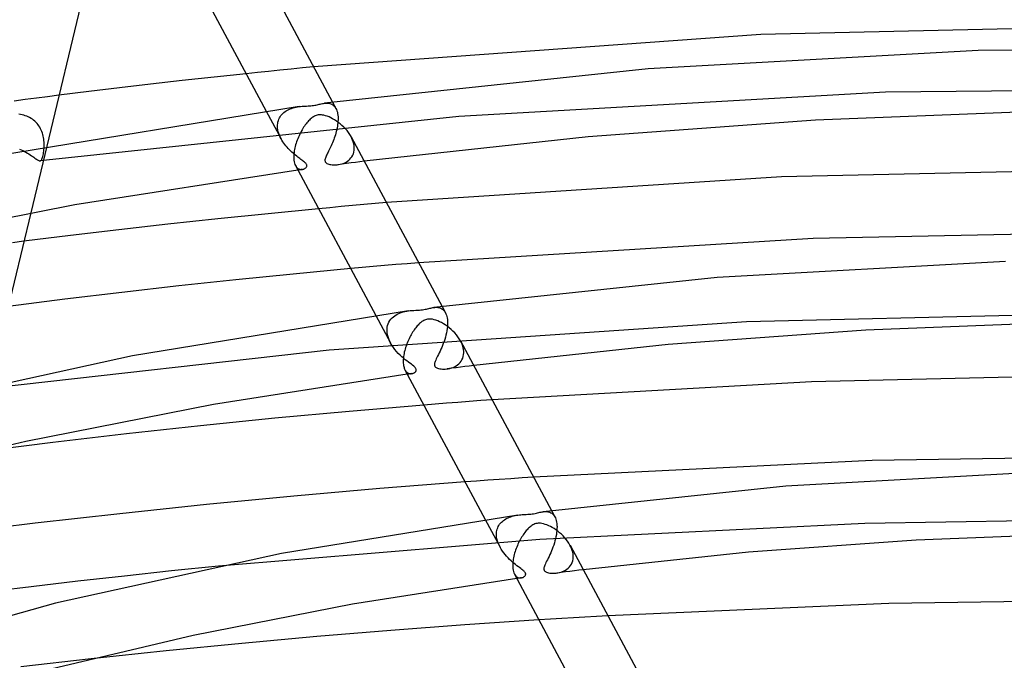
# Model space of a CAD drawing. Header units: millimetres. Extents: x -470 to 470, y -236 to 403.
# Tile 59 of 107: x -75 to -12, y 338 to 378. Entities that reach past the tile are written whole.
import ezdxf

# ---------------------------------------------------------------- set-up
doc = ezdxf.new("R2010")
doc.units = ezdxf.units.MM
doc.layers.add('HIDDEN', color=7, linetype='Continuous')
doc.layers.add('THICK', color=7, linetype='Continuous')

msp = doc.modelspace()

# ---------------------------------------------------------------- linework, layer by layer
at = {"layer": 'HIDDEN'}
for p, q in [((-57.486, 375.33), (-58.204, 375.258)), ((-56.768, 375.402), (-57.486, 375.33)), ((-56.049, 375.473), (-56.768, 375.402)), ((-59.638, 375.11), (-60.353, 375.035)), ((-58.921, 375.184), (-59.638, 375.11)), ((-58.204, 375.258), (-58.921, 375.184)), ((7.896, 374.126), (-19.541, 373.852)), ((-73.752, 373.47), (-74.464, 373.378)), ((-73.033, 373.563), (-73.752, 373.47)), ((-72.306, 373.655), (-73.033, 373.563)), ((-19.541, 373.852), (-46.771, 372.291)), ((-74.464, 373.378), (-75.168, 373.285)), ((-57.634, 372.749), (-57.547, 372.786)), ((-57.547, 372.786), (-57.457, 372.82)), ((-57.457, 372.82), (-57.364, 372.849)), ((-57.364, 372.849), (-57.269, 372.875)), ((-57.269, 372.875), (-57.172, 372.897)), ((-57.172, 372.897), (-57.075, 372.914)), ((-57.075, 372.914), (-56.979, 372.929)), ((-55.363, 373.146), (-55.294, 373.153)), ((-55.294, 373.153), (-55.225, 373.156)), ((-55.225, 373.156), (-55.156, 373.155)), ((-55.156, 373.155), (-55.088, 373.148)), ((-55.088, 373.148), (-55.021, 373.134)), ((-55.021, 373.134), (-54.955, 373.114)), ((-54.955, 373.114), (-54.891, 373.086)), ((-54.891, 373.086), (-54.83, 373.049)), ((-54.839, 373.214), (-54.623, 372.812)), ((-54.83, 373.049), (-54.773, 373.005)), ((-54.773, 373.005), (-54.719, 372.951)), ((-54.719, 372.951), (-54.67, 372.888)), ((-54.67, 372.888), (-54.625, 372.815)), ((-54.625, 372.815), (-54.59, 372.743)), ((-74.76, 372.428), (-74.864, 372.445)), ((-74.657, 372.406), (-74.76, 372.428)), ((-74.557, 372.38), (-74.657, 372.406)), ((-74.459, 372.349), (-74.557, 372.38)), ((-74.363, 372.314), (-74.459, 372.349)), ((-74.27, 372.274), (-74.363, 372.314)), ((-74.179, 372.229), (-74.27, 372.274)), ((-74.092, 372.179), (-74.179, 372.229)), ((-74.007, 372.124), (-74.092, 372.179)), ((-46.771, 372.291), (-73.506, 369.47)), ((-59.069, 372.639), (-58.126, 370.879)), ((-58.268, 372.125), (-58.23, 372.208)), ((-58.23, 372.208), (-58.185, 372.286)), ((-58.185, 372.286), (-58.133, 372.36)), ((-58.133, 372.36), (-58.076, 372.43)), ((-58.076, 372.43), (-58.014, 372.495)), ((-58.014, 372.495), (-57.947, 372.555)), ((-57.947, 372.555), (-57.875, 372.61)), ((-57.875, 372.61), (-57.798, 372.661)), ((-57.798, 372.661), (-57.718, 372.707)), ((-57.718, 372.707), (-57.634, 372.749)), ((-54.59, 372.743), (-54.56, 372.665)), ((-54.56, 372.665), (-54.535, 372.578)), ((-54.535, 372.578), (-54.515, 372.485)), ((-54.515, 372.485), (-54.5, 372.383)), ((-54.5, 372.383), (-54.491, 372.276)), ((-54.491, 372.276), (-54.49, 372.261)), ((-54.49, 372.261), (-54.489, 372.247)), ((-54.489, 372.247), (-54.489, 372.232)), ((-54.489, 372.232), (-54.488, 372.218)), ((-54.488, 372.218), (-54.488, 372.203)), ((-54.488, 372.203), (-54.488, 372.188)), ((-54.488, 372.188), (-54.488, 372.091)), ((-73.925, 372.064), (-74.007, 372.124)), ((-73.847, 371.999), (-73.925, 372.064)), ((-73.774, 371.929), (-73.847, 371.999)), ((-73.705, 371.855), (-73.774, 371.929)), ((-73.641, 371.778), (-73.705, 371.855)), ((-73.582, 371.696), (-73.641, 371.778)), ((-73.528, 371.611), (-73.582, 371.696)), ((-73.479, 371.522), (-73.528, 371.611)), ((-73.435, 371.431), (-73.479, 371.522)), ((-58.352, 371.685), (-58.351, 371.7)), ((-58.351, 371.671), (-58.352, 371.685)), ((-58.351, 371.73), (-58.35, 371.744)), ((-58.351, 371.715), (-58.351, 371.73)), ((-58.351, 371.7), (-58.351, 371.715)), ((-58.345, 371.558), (-58.351, 371.671)), ((-58.35, 371.759), (-58.34, 371.855)), ((-58.35, 371.744), (-58.35, 371.759)), ((-58.329, 371.444), (-58.345, 371.558)), ((-58.34, 371.855), (-58.324, 371.948)), ((-58.324, 371.948), (-58.3, 372.038)), ((-58.3, 372.038), (-58.268, 372.125)), ((-54.551, 371.567), (-54.574, 371.459)), ((-54.531, 371.674), (-54.551, 371.567)), ((-54.515, 371.781), (-54.531, 371.674)), ((-54.502, 371.887), (-54.515, 371.781)), ((-54.493, 371.99), (-54.502, 371.887)), ((-54.488, 372.091), (-54.493, 371.99)), ((-73.396, 371.338), (-73.435, 371.431)), ((-73.363, 371.244), (-73.396, 371.338)), ((-73.335, 371.149), (-73.363, 371.244)), ((-73.311, 371.053), (-73.335, 371.149)), ((-73.292, 370.957), (-73.311, 371.053)), ((-73.277, 370.861), (-73.292, 370.957)), ((-58.304, 371.33), (-58.329, 371.444)), ((-58.271, 371.214), (-58.304, 371.33)), ((-58.229, 371.1), (-58.271, 371.214)), ((-58.18, 370.988), (-58.229, 371.1)), ((-58.125, 370.878), (-58.18, 370.988)), ((-54.731, 370.925), (-54.768, 370.822)), ((-54.695, 371.03), (-54.731, 370.925)), ((-54.661, 371.136), (-54.695, 371.03)), ((-54.629, 371.243), (-54.661, 371.136)), ((-54.6, 371.351), (-54.629, 371.243)), ((-54.574, 371.459), (-54.6, 371.351)), ((-53.604, 370.904), (-53.661, 371.015)), ((-53.557, 370.791), (-53.604, 370.904)), ((-73.09, 370.397), (-74.112, 366.146)), ((-73.266, 370.766), (-73.277, 370.861)), ((-73.268, 370.18), (-73.26, 370.279)), ((-73.259, 370.671), (-73.266, 370.766)), ((-73.26, 370.279), (-73.255, 370.381)), ((-73.254, 370.578), (-73.259, 370.671)), ((-73.255, 370.381), (-73.253, 370.486)), ((-73.253, 370.486), (-73.254, 370.578)), ((-58.071, 370.782), (-58.125, 370.878)), ((-58.012, 370.688), (-58.071, 370.782)), ((-57.95, 370.596), (-58.012, 370.688)), ((-57.884, 370.507), (-57.95, 370.596)), ((-57.815, 370.42), (-57.884, 370.507)), ((-57.743, 370.336), (-57.815, 370.42)), ((-57.669, 370.254), (-57.743, 370.336)), ((-57.593, 370.175), (-57.669, 370.254)), ((-55.013, 370.256), (-55.053, 370.174)), ((-54.973, 370.342), (-55.013, 370.256)), ((-54.931, 370.431), (-54.973, 370.342)), ((-54.89, 370.524), (-54.931, 370.431)), ((-54.848, 370.621), (-54.89, 370.524)), ((-54.808, 370.721), (-54.848, 370.621)), ((-54.768, 370.822), (-54.808, 370.721)), ((-53.517, 370.678), (-53.557, 370.791)), ((-53.487, 370.565), (-53.517, 370.678)), ((-53.466, 370.453), (-53.487, 370.565)), ((-53.455, 370.344), (-53.466, 370.453)), ((-53.462, 370.141), (-53.454, 370.259)), ((-53.455, 370.33), (-53.455, 370.344)), ((-53.454, 370.315), (-53.455, 370.33)), ((-53.454, 370.301), (-53.454, 370.315)), ((-53.454, 370.287), (-53.454, 370.301)), ((-53.454, 370.273), (-53.454, 370.287)), ((-53.454, 370.259), (-53.454, 370.273)), ((-74.836, 370.214), (-74.726, 370.17)), ((-74.726, 370.17), (-74.618, 370.121)), ((-74.618, 370.121), (-74.515, 370.07)), ((-74.515, 370.07), (-74.415, 370.017)), ((-74.415, 370.017), (-74.319, 369.962)), ((-74.319, 369.962), (-74.226, 369.906)), ((-74.226, 369.906), (-74.139, 369.85)), ((-74.139, 369.85), (-74.058, 369.796)), ((-74.058, 369.796), (-73.982, 369.744)), ((-73.982, 369.744), (-73.912, 369.694)), ((-73.912, 369.694), (-73.846, 369.647)), ((-73.846, 369.647), (-73.787, 369.605)), ((-73.392, 369.584), (-73.373, 369.632)), ((-73.373, 369.632), (-73.355, 369.689)), ((-73.355, 369.689), (-73.337, 369.754)), ((-73.337, 369.754), (-73.32, 369.828)), ((-73.32, 369.828), (-73.305, 369.909)), ((-73.305, 369.909), (-73.291, 369.995)), ((-73.291, 369.995), (-73.278, 370.085)), ((-73.278, 370.085), (-73.268, 370.18)), ((-57.515, 370.099), (-57.593, 370.175)), ((-57.437, 370.025), (-57.515, 370.099)), ((-57.358, 369.955), (-57.437, 370.025)), ((-57.28, 369.888), (-57.358, 369.955)), ((-57.204, 369.826), (-57.28, 369.888)), ((-57.13, 369.766), (-57.204, 369.826)), ((-57.058, 369.711), (-57.13, 369.766)), ((-56.989, 369.658), (-57.058, 369.711)), ((-56.923, 369.609), (-56.989, 369.658)), ((-55.297, 369.646), (-55.313, 369.59)), ((-55.276, 369.705), (-55.297, 369.646)), ((-55.251, 369.764), (-55.276, 369.705)), ((-55.224, 369.824), (-55.251, 369.764)), ((-55.195, 369.885), (-55.224, 369.824)), ((-55.163, 369.952), (-55.195, 369.885)), ((-55.128, 370.022), (-55.163, 369.952)), ((-55.091, 370.096), (-55.128, 370.022)), ((-55.053, 370.174), (-55.091, 370.096)), ((-53.736, 369.575), (-53.667, 369.651)), ((-53.667, 369.651), (-53.607, 369.734)), ((-53.607, 369.734), (-53.555, 369.825)), ((-53.555, 369.825), (-53.513, 369.923)), ((-53.513, 369.923), (-53.482, 370.029)), ((-53.482, 370.029), (-53.462, 370.141)), ((-73.787, 369.605), (-73.733, 369.568)), ((-73.733, 369.568), (-73.685, 369.536)), ((-73.685, 369.536), (-73.641, 369.51)), ((-73.641, 369.51), (-73.601, 369.49)), ((-73.601, 369.49), (-73.566, 369.476)), ((-73.566, 369.476), (-73.534, 369.47)), ((-73.534, 369.47), (-73.506, 369.47)), ((-73.506, 369.47), (-73.479, 369.477)), ((-73.479, 369.477), (-73.455, 369.492)), ((-73.455, 369.492), (-73.432, 369.514)), ((-73.432, 369.514), (-73.411, 369.545)), ((-73.411, 369.545), (-73.392, 369.584)), ((-57.206, 369.162), (-57.171, 369.105)), ((-57.171, 369.105), (-57.133, 369.056)), ((-57.133, 369.056), (-57.092, 369.015)), ((-57.092, 369.015), (-57.048, 368.981)), ((-56.861, 369.564), (-56.923, 369.609)), ((-56.803, 369.52), (-56.861, 369.564)), ((-56.745, 369.476), (-56.803, 369.52)), ((-56.691, 369.433), (-56.745, 369.476)), ((-56.64, 369.391), (-56.691, 369.433)), ((-56.594, 369.35), (-56.64, 369.391)), ((-56.611, 368.978), (-56.58, 368.999)), ((-56.557, 369.311), (-56.594, 369.35)), ((-56.58, 368.999), (-56.551, 369.023)), ((-56.528, 369.275), (-56.557, 369.311)), ((-56.551, 369.023), (-56.526, 369.05)), ((-56.507, 369.241), (-56.528, 369.275)), ((-56.526, 369.05), (-56.507, 369.079)), ((-56.493, 369.208), (-56.507, 369.241)), ((-56.507, 369.079), (-56.493, 369.11)), ((-56.486, 369.175), (-56.493, 369.208)), ((-56.493, 369.11), (-56.485, 369.142)), ((-56.485, 369.142), (-56.486, 369.175)), ((-55.323, 369.536), (-55.324, 369.487)), ((-55.324, 369.487), (-55.317, 369.443)), ((-55.313, 369.59), (-55.323, 369.536)), ((-55.317, 369.443), (-55.302, 369.404)), ((-55.302, 369.404), (-55.278, 369.369)), ((-55.278, 369.369), (-55.244, 369.336)), ((-55.244, 369.336), (-55.199, 369.306)), ((-55.199, 369.306), (-55.143, 369.279)), ((-55.143, 369.279), (-55.08, 369.257)), ((-55.08, 369.257), (-55.013, 369.24)), ((-55.013, 369.24), (-54.943, 369.227)), ((-54.943, 369.227), (-54.872, 369.218)), ((-54.872, 369.218), (-54.797, 369.212)), ((-54.797, 369.212), (-54.717, 369.21)), ((-54.717, 369.21), (-54.633, 369.212)), ((-54.633, 369.212), (-54.547, 369.219)), ((-54.547, 369.219), (-54.452, 369.232)), ((-54.222, 369.261), (-54.503, 369.224)), ((-54.452, 369.232), (-54.355, 369.25)), ((-54.355, 369.25), (-54.257, 369.276)), ((-54.257, 369.276), (-54.161, 369.308)), ((-53.941, 369.297), (-54.222, 369.261)), ((-54.161, 369.308), (-54.067, 369.347)), ((-54.067, 369.347), (-53.977, 369.393)), ((-53.977, 369.393), (-53.891, 369.446)), ((-53.66, 369.334), (-53.941, 369.297)), ((-53.891, 369.446), (-53.81, 369.507)), ((-53.81, 369.507), (-53.736, 369.575)), ((-53.379, 369.37), (-53.66, 369.334)), ((-53.098, 369.406), (-53.379, 369.37)), ((-52.817, 369.441), (-53.098, 369.406)), ((-57.009, 368.888), (-57.055, 368.881)), ((-57.048, 368.981), (-57.002, 368.955)), ((-56.962, 368.894), (-57.009, 368.888)), ((-57.002, 368.955), (-56.955, 368.935)), ((-56.916, 368.9), (-56.962, 368.894)), ((-56.955, 368.935), (-56.906, 368.923)), ((-56.869, 368.907), (-56.916, 368.9)), ((-56.906, 368.923), (-56.858, 368.917)), ((-56.823, 368.913), (-56.869, 368.907)), ((-56.858, 368.917), (-56.81, 368.916)), ((-56.776, 368.92), (-56.823, 368.913)), ((-56.81, 368.916), (-56.764, 368.922)), ((-56.764, 368.922), (-56.722, 368.931)), ((-56.722, 368.931), (-56.683, 368.943)), ((-56.683, 368.943), (-56.646, 368.959)), ((-56.646, 368.959), (-56.611, 368.978)), ((-54.282, 366.544), (-55.006, 366.477)), ((-53.56, 366.61), (-54.282, 366.544)), ((-52.839, 366.675), (-53.56, 366.61)), ((-52.12, 366.739), (-52.839, 366.675)), ((-51.403, 366.802), (-52.12, 366.739)), ((-55.006, 366.477), (-55.73, 366.409)), ((-74.549, 364.332), (-75.275, 364.239)), ((-52.237, 362.715), (-52.959, 362.651)), ((-51.515, 362.778), (-52.237, 362.715)), ((-50.792, 362.841), (-51.515, 362.778)), ((-50.069, 362.902), (-50.792, 362.841)), ((-49.345, 362.963), (-50.069, 362.902)), ((-52.959, 362.651), (-53.681, 362.585)), ((-52.08, 359.598), (-51.137, 357.838)), ((-50.957, 359.515), (-50.868, 359.582)), ((-50.868, 359.582), (-50.773, 359.643)), ((-50.773, 359.643), (-50.672, 359.696)), ((-50.672, 359.696), (-50.566, 359.743)), ((-50.566, 359.743), (-50.456, 359.784)), ((-50.456, 359.784), (-50.342, 359.819)), ((-50.342, 359.819), (-50.225, 359.848)), ((-50.225, 359.848), (-50.108, 359.871)), ((-50.108, 359.871), (-49.992, 359.889)), ((-48.374, 360.105), (-48.307, 360.113)), ((-48.307, 360.113), (-48.24, 360.116)), ((-48.24, 360.116), (-48.174, 360.115)), ((-48.174, 360.115), (-48.11, 360.109)), ((-48.11, 360.109), (-48.047, 360.097)), ((-48.047, 360.097), (-47.986, 360.08)), ((-47.986, 360.08), (-47.928, 360.057)), ((-47.928, 360.057), (-47.871, 360.028)), ((-47.871, 360.028), (-47.817, 359.991)), ((-47.851, 360.174), (-47.635, 359.771)), ((-47.817, 359.991), (-47.766, 359.948)), ((-47.766, 359.948), (-47.719, 359.897)), ((-47.719, 359.897), (-47.675, 359.838)), ((-47.675, 359.838), (-47.635, 359.772)), ((-47.635, 359.772), (-47.601, 359.7)), ((-47.601, 359.7), (-47.571, 359.62)), ((-47.571, 359.62), (-47.546, 359.534)), ((-1.572, 359.831), (-28.413, 359.181)), ((-28.413, 359.181), (-55.051, 357.371)), ((-51.348, 358.84), (-51.323, 358.956)), ((-51.323, 358.956), (-51.287, 359.066)), ((-51.287, 359.066), (-51.239, 359.171)), ((-51.239, 359.171), (-51.182, 359.268)), ((-51.182, 359.268), (-51.115, 359.358)), ((-51.115, 359.358), (-51.04, 359.44)), ((-51.04, 359.44), (-50.957, 359.515)), ((-47.546, 359.534), (-47.526, 359.441)), ((-47.526, 359.441), (-47.511, 359.341)), ((-47.511, 359.341), (-47.502, 359.235)), ((-47.501, 359.02), (-47.509, 358.889)), ((-47.502, 359.235), (-47.502, 359.221)), ((-47.502, 359.221), (-47.501, 359.206)), ((-47.501, 359.206), (-47.5, 359.192)), ((-47.499, 359.148), (-47.501, 359.02)), ((-47.5, 359.192), (-47.5, 359.177)), ((-47.5, 359.177), (-47.499, 359.163)), ((-47.499, 359.163), (-47.499, 359.148)), ((-51.363, 358.674), (-51.362, 358.689)), ((-51.363, 358.66), (-51.363, 358.674)), ((-51.363, 358.645), (-51.363, 358.66)), ((-51.363, 358.63), (-51.363, 358.645)), ((-51.354, 358.498), (-51.363, 358.63)), ((-51.362, 358.704), (-51.361, 358.718)), ((-51.362, 358.689), (-51.362, 358.704)), ((-51.361, 358.718), (-51.348, 358.84)), ((-51.333, 358.363), (-51.354, 358.498)), ((-51.299, 358.228), (-51.333, 358.363)), ((-47.604, 358.341), (-47.64, 358.205)), ((-47.572, 358.479), (-47.604, 358.341)), ((-47.545, 358.617), (-47.572, 358.479)), ((-47.524, 358.754), (-47.545, 358.617)), ((-47.509, 358.889), (-47.524, 358.754)), ((-51.254, 358.094), (-51.299, 358.228)), ((-51.198, 357.961), (-51.254, 358.094)), ((-51.133, 357.831), (-51.198, 357.961)), ((-51.05, 357.689), (-51.133, 357.831)), ((-50.959, 357.552), (-51.05, 357.689)), ((-47.82, 357.679), (-47.871, 357.555)), ((-47.771, 357.806), (-47.82, 357.679)), ((-47.724, 357.937), (-47.771, 357.806)), ((-47.68, 358.07), (-47.724, 357.937)), ((-47.64, 358.205), (-47.68, 358.07)), ((-46.617, 357.865), (-46.673, 357.976)), ((-46.569, 357.752), (-46.617, 357.865)), ((-46.529, 357.639), (-46.569, 357.752)), ((-55.051, 357.371), (-81.04, 354.452)), ((-50.859, 357.42), (-50.959, 357.552)), ((-50.753, 357.294), (-50.859, 357.42)), ((-50.643, 357.175), (-50.753, 357.294)), ((-50.532, 357.063), (-50.643, 357.175)), ((-50.419, 356.959), (-50.532, 357.063)), ((-48.082, 357.098), (-48.132, 356.998)), ((-48.03, 357.204), (-48.082, 357.098)), ((-47.977, 357.317), (-48.03, 357.204)), ((-47.924, 357.434), (-47.977, 357.317)), ((-47.871, 357.555), (-47.924, 357.434)), ((-46.499, 357.526), (-46.529, 357.639)), ((-46.478, 357.414), (-46.499, 357.526)), ((-46.496, 356.978), (-46.474, 357.095)), ((-46.467, 357.303), (-46.478, 357.414)), ((-46.474, 357.095), (-46.465, 357.218)), ((-46.466, 357.289), (-46.467, 357.303)), ((-46.466, 357.275), (-46.466, 357.289)), ((-46.465, 357.261), (-46.466, 357.275)), ((-46.465, 357.246), (-46.465, 357.261)), ((-46.465, 357.232), (-46.465, 357.246)), ((-46.465, 357.218), (-46.465, 357.232)), ((-50.308, 356.862), (-50.419, 356.959)), ((-50.199, 356.772), (-50.308, 356.862)), ((-50.093, 356.689), (-50.199, 356.772)), ((-49.993, 356.612), (-50.093, 356.689)), ((-49.897, 356.541), (-49.993, 356.612)), ((-49.809, 356.475), (-49.897, 356.541)), ((-49.729, 356.414), (-49.809, 356.475)), ((-48.334, 356.498), (-48.336, 356.458)), ((-48.336, 356.458), (-48.334, 356.426)), ((-48.326, 356.545), (-48.334, 356.498)), ((-48.334, 356.426), (-48.327, 356.396)), ((-48.311, 356.601), (-48.326, 356.545)), ((-48.287, 356.666), (-48.311, 356.601)), ((-48.256, 356.739), (-48.287, 356.666)), ((-48.219, 356.819), (-48.256, 356.739)), ((-48.178, 356.905), (-48.219, 356.819)), ((-48.132, 356.998), (-48.178, 356.905)), ((-46.95, 356.375), (-46.861, 356.436)), ((-46.861, 356.436), (-46.777, 356.505)), ((-46.777, 356.505), (-46.702, 356.583)), ((-46.702, 356.583), (-46.635, 356.669)), ((-46.635, 356.669), (-46.577, 356.764)), ((-46.577, 356.764), (-46.531, 356.867)), ((-46.531, 356.867), (-46.496, 356.978)), ((-50.217, 356.121), (-50.191, 356.078)), ((-50.191, 356.078), (-50.164, 356.039)), ((-50.164, 356.039), (-50.135, 356.005)), ((-50.135, 356.005), (-50.104, 355.975)), ((-50.104, 355.975), (-50.072, 355.949)), ((-50.072, 355.949), (-50.038, 355.927)), ((-50.02, 355.847), (-50.067, 355.841)), ((-50.038, 355.927), (-50.004, 355.909)), ((-49.974, 355.854), (-50.02, 355.847)), ((-50.004, 355.909), (-49.969, 355.895)), ((-49.927, 355.86), (-49.974, 355.854)), ((-49.969, 355.895), (-49.932, 355.885)), ((-49.932, 355.885), (-49.896, 355.879)), ((-49.881, 355.867), (-49.927, 355.86)), ((-49.896, 355.879), (-49.859, 355.876)), ((-49.835, 355.873), (-49.881, 355.867)), ((-49.859, 355.876), (-49.823, 355.876)), ((-49.788, 355.879), (-49.835, 355.873)), ((-49.823, 355.876), (-49.788, 355.879)), ((-49.788, 355.879), (-49.755, 355.885)), ((-49.755, 355.885), (-49.724, 355.893)), ((-49.66, 356.358), (-49.729, 356.414)), ((-49.724, 355.893), (-49.694, 355.903)), ((-49.694, 355.903), (-49.665, 355.915)), ((-49.665, 355.915), (-49.637, 355.929)), ((-49.606, 356.309), (-49.66, 356.358)), ((-49.637, 355.929), (-49.612, 355.944)), ((-49.612, 355.944), (-49.589, 355.961)), ((-49.565, 356.266), (-49.606, 356.309)), ((-49.589, 355.961), (-49.567, 355.979)), ((-49.567, 355.979), (-49.549, 355.998)), ((-49.536, 356.229), (-49.565, 356.266)), ((-49.549, 355.998), (-49.532, 356.018)), ((-49.515, 356.193), (-49.536, 356.229)), ((-49.532, 356.018), (-49.517, 356.04)), ((-49.517, 356.04), (-49.506, 356.066)), ((-49.502, 356.158), (-49.515, 356.193)), ((-49.506, 356.066), (-49.498, 356.094)), ((-49.497, 356.125), (-49.502, 356.158)), ((-49.498, 356.094), (-49.497, 356.125)), ((-48.327, 356.396), (-48.316, 356.369)), ((-48.316, 356.369), (-48.301, 356.344)), ((-48.301, 356.344), (-48.282, 356.32)), ((-48.282, 356.32), (-48.258, 356.298)), ((-48.258, 356.298), (-48.227, 356.276)), ((-48.227, 356.276), (-48.186, 356.253)), ((-48.186, 356.253), (-48.134, 356.231)), ((-48.134, 356.231), (-48.069, 356.211)), ((-48.069, 356.211), (-47.996, 356.194)), ((-47.996, 356.194), (-47.916, 356.181)), ((-47.916, 356.181), (-47.83, 356.173)), ((-47.83, 356.173), (-47.74, 356.17)), ((-47.74, 356.17), (-47.647, 356.172)), ((-47.647, 356.172), (-47.552, 356.179)), ((-47.552, 356.179), (-47.449, 356.194)), ((-47.234, 356.22), (-47.515, 356.184)), ((-47.449, 356.194), (-47.347, 356.215)), ((-47.347, 356.215), (-47.244, 356.243)), ((-47.244, 356.243), (-47.144, 356.279)), ((-46.953, 356.257), (-47.234, 356.22)), ((-47.144, 356.279), (-47.045, 356.323)), ((-47.045, 356.323), (-46.95, 356.375)), ((-46.672, 356.293), (-46.953, 356.257)), ((-46.391, 356.329), (-46.672, 356.293)), ((-46.11, 356.365), (-46.391, 356.329)), ((-45.828, 356.4), (-46.11, 356.365)), ((-48.287, 353.932), (-49.013, 353.874)), ((-47.562, 353.989), (-48.287, 353.932)), ((-46.835, 354.045), (-47.562, 353.989)), ((-46.109, 354.1), (-46.835, 354.045)), ((-45.381, 354.155), (-46.109, 354.1)), ((-44.654, 354.208), (-45.381, 354.155)), ((-45.654, 349.018), (-46.382, 348.964)), ((-44.925, 349.07), (-45.654, 349.018)), ((-44.196, 349.121), (-44.925, 349.07)), ((-43.467, 349.172), (-44.196, 349.121)), ((-42.737, 349.221), (-43.467, 349.172)), ((-42.007, 349.27), (-42.737, 349.221)), ((-41.386, 347.065), (-41.313, 347.073)), ((-41.313, 347.073), (-41.239, 347.076)), ((-41.239, 347.076), (-41.167, 347.073)), ((-41.167, 347.073), (-41.097, 347.065)), ((-41.097, 347.065), (-41.03, 347.05)), ((-41.03, 347.05), (-40.965, 347.028)), ((-40.965, 347.028), (-40.904, 346.999)), ((-40.904, 346.999), (-40.845, 346.963)), ((-40.862, 347.134), (-40.646, 346.73)), ((-45.091, 346.556), (-44.149, 344.798)), ((-44.119, 346.326), (-44.061, 346.39)), ((-44.061, 346.39), (-43.999, 346.449)), ((-43.999, 346.449), (-43.932, 346.504)), ((-43.932, 346.504), (-43.861, 346.555)), ((-43.861, 346.555), (-43.787, 346.601)), ((-43.787, 346.601), (-43.709, 346.643)), ((-43.709, 346.643), (-43.628, 346.682)), ((-43.628, 346.682), (-43.544, 346.716)), ((-43.544, 346.716), (-43.458, 346.747)), ((-43.458, 346.747), (-43.369, 346.774)), ((-43.369, 346.774), (-43.278, 346.798)), ((-43.278, 346.798), (-43.186, 346.818)), ((-43.186, 346.818), (-43.094, 346.835)), ((-43.094, 346.835), (-43.003, 346.849)), ((-40.845, 346.963), (-40.79, 346.918)), ((-40.79, 346.918), (-40.738, 346.865)), ((-40.738, 346.865), (-40.691, 346.804)), ((-40.691, 346.804), (-40.648, 346.734)), ((-40.648, 346.734), (-40.613, 346.662)), ((-40.613, 346.662), (-40.583, 346.583)), ((-40.583, 346.583), (-40.558, 346.496)), ((-40.558, 346.496), (-40.538, 346.402)), ((-40.538, 346.402), (-40.523, 346.301)), ((-0.013, 346.659), (-20.862, 346.316)), ((-44.373, 345.677), (-44.364, 345.77)), ((-44.364, 345.77), (-44.348, 345.86)), ((-44.348, 345.86), (-44.326, 345.947)), ((-44.326, 345.947), (-44.297, 346.03)), ((-44.297, 346.03), (-44.261, 346.11)), ((-44.261, 346.11), (-44.219, 346.187)), ((-44.219, 346.187), (-44.172, 346.259)), ((-44.172, 346.259), (-44.119, 346.326)), ((-20.862, 346.316), (-41.614, 345.288)), ((-40.52, 345.859), (-40.534, 345.73)), ((-40.523, 346.301), (-40.514, 346.194)), ((-40.512, 345.985), (-40.52, 345.859)), ((-40.514, 346.194), (-40.513, 346.18)), ((-40.513, 346.18), (-40.512, 346.166)), ((-40.512, 346.166), (-40.512, 346.151)), ((-40.512, 346.151), (-40.511, 346.136)), ((-40.511, 346.107), (-40.512, 345.985)), ((-40.511, 346.136), (-40.511, 346.122)), ((-40.511, 346.122), (-40.511, 346.107)), ((-41.614, 345.288), (-62.117, 343.587)), ((-44.375, 345.604), (-44.374, 345.619)), ((-44.374, 345.589), (-44.375, 345.604)), ((-44.374, 345.648), (-44.373, 345.663)), ((-44.374, 345.633), (-44.374, 345.648)), ((-44.374, 345.619), (-44.374, 345.633)), ((-44.366, 345.457), (-44.374, 345.589)), ((-44.373, 345.663), (-44.373, 345.677)), ((-44.344, 345.322), (-44.366, 345.457)), ((-44.311, 345.188), (-44.344, 345.322)), ((-44.266, 345.054), (-44.311, 345.188)), ((-40.642, 345.198), (-40.68, 345.066)), ((-40.608, 345.331), (-40.642, 345.198)), ((-40.578, 345.464), (-40.608, 345.331)), ((-40.553, 345.598), (-40.578, 345.464)), ((-40.534, 345.73), (-40.553, 345.598)), ((-44.211, 344.923), (-44.266, 345.054)), ((-44.147, 344.795), (-44.211, 344.923)), ((-44.076, 344.671), (-44.147, 344.795)), ((-43.998, 344.551), (-44.076, 344.671)), ((-43.913, 344.434), (-43.998, 344.551)), ((-40.864, 344.559), (-40.915, 344.439)), ((-40.814, 344.682), (-40.864, 344.559)), ((-40.767, 344.808), (-40.814, 344.682)), ((-40.722, 344.936), (-40.767, 344.808)), ((-40.68, 345.066), (-40.722, 344.936)), ((-39.628, 344.823), (-39.684, 344.934)), ((-39.58, 344.71), (-39.628, 344.823)), ((-39.54, 344.596), (-39.58, 344.71)), ((-39.51, 344.483), (-39.54, 344.596)), ((-39.489, 344.372), (-39.51, 344.483)), ((-43.824, 344.322), (-43.913, 344.434)), ((-43.731, 344.216), (-43.824, 344.322)), ((-43.636, 344.114), (-43.731, 344.216)), ((-43.539, 344.018), (-43.636, 344.114)), ((-43.442, 343.928), (-43.539, 344.018)), ((-43.345, 343.843), (-43.442, 343.928)), ((-41.171, 343.902), (-41.215, 343.813)), ((-41.123, 343.998), (-41.171, 343.902)), ((-41.073, 344.101), (-41.123, 343.998)), ((-41.02, 344.209), (-41.073, 344.101)), ((-40.967, 344.323), (-41.02, 344.209)), ((-40.915, 344.439), (-40.967, 344.323)), ((-39.543, 343.823), (-39.508, 343.934)), ((-39.508, 343.934), (-39.486, 344.052)), ((-39.478, 344.262), (-39.489, 344.372)), ((-39.486, 344.052), (-39.477, 344.177)), ((-39.478, 344.248), (-39.478, 344.262)), ((-39.477, 344.234), (-39.478, 344.248)), ((-39.477, 344.22), (-39.477, 344.234)), ((-39.477, 344.205), (-39.477, 344.22)), ((-39.476, 344.191), (-39.477, 344.205)), ((-39.477, 344.177), (-39.476, 344.191)), ((-43.249, 343.763), (-43.345, 343.843)), ((-43.156, 343.688), (-43.249, 343.763)), ((-43.065, 343.618), (-43.156, 343.688)), ((-42.978, 343.553), (-43.065, 343.618)), ((-42.896, 343.492), (-42.978, 343.553)), ((-42.82, 343.435), (-42.896, 343.492)), ((-42.751, 343.382), (-42.82, 343.435)), ((-42.691, 343.334), (-42.751, 343.382)), ((-42.644, 343.293), (-42.691, 343.334)), ((-42.607, 343.258), (-42.644, 343.293)), ((-42.578, 343.228), (-42.607, 343.258)), ((-42.556, 343.201), (-42.578, 343.228)), ((-41.344, 343.475), (-41.348, 343.434)), ((-41.348, 343.434), (-41.347, 343.399)), ((-41.347, 343.399), (-41.342, 343.37)), ((-41.333, 343.525), (-41.344, 343.475)), ((-41.342, 343.37), (-41.333, 343.342)), ((-41.315, 343.585), (-41.333, 343.525)), ((-41.333, 343.342), (-41.32, 343.315)), ((-41.32, 343.315), (-41.303, 343.291)), ((-41.288, 343.654), (-41.315, 343.585)), ((-41.303, 343.291), (-41.281, 343.268)), ((-41.254, 343.73), (-41.288, 343.654)), ((-41.281, 343.268), (-41.253, 343.245)), ((-41.215, 343.813), (-41.254, 343.73)), ((-41.253, 343.245), (-41.217, 343.223)), ((-41.217, 343.223), (-41.172, 343.201)), ((-40.255, 343.203), (-40.155, 343.238)), ((-40.155, 343.238), (-40.058, 343.282)), ((-40.058, 343.282), (-39.964, 343.333)), ((-39.683, 343.252), (-39.965, 343.216)), ((-39.964, 343.333), (-39.874, 343.394)), ((-39.874, 343.394), (-39.791, 343.462)), ((-39.791, 343.462), (-39.716, 343.539)), ((-39.716, 343.539), (-39.648, 343.625)), ((-39.402, 343.288), (-39.683, 343.252)), ((-39.648, 343.625), (-39.59, 343.72)), ((-39.59, 343.72), (-39.543, 343.823)), ((-39.121, 343.323), (-39.402, 343.288)), ((-38.839, 343.358), (-39.121, 343.323)), ((-43.228, 343.08), (-43.183, 343.009)), ((-43.183, 343.009), (-43.133, 342.95)), ((-43.133, 342.95), (-43.078, 342.904)), ((-43.078, 342.904), (-43.019, 342.87)), ((-43.032, 342.807), (-43.078, 342.8)), ((-42.985, 342.813), (-43.032, 342.807)), ((-43.019, 342.87), (-42.958, 342.848)), ((-42.939, 342.82), (-42.985, 342.813)), ((-42.958, 342.848), (-42.897, 342.837)), ((-42.893, 342.826), (-42.939, 342.82)), ((-42.897, 342.837), (-42.835, 342.836)), ((-42.846, 342.833), (-42.893, 342.826)), ((-42.8, 342.839), (-42.846, 342.833)), ((-42.835, 342.836), (-42.776, 342.843)), ((-42.776, 342.843), (-42.727, 342.856)), ((-42.727, 342.856), (-42.681, 342.873)), ((-42.681, 342.873), (-42.638, 342.895)), ((-42.638, 342.895), (-42.6, 342.921)), ((-42.6, 342.921), (-42.567, 342.95)), ((-42.567, 342.95), (-42.541, 342.982)), ((-42.538, 343.174), (-42.556, 343.201)), ((-42.541, 342.982), (-42.522, 343.014)), ((-42.525, 343.148), (-42.538, 343.174)), ((-42.515, 343.124), (-42.525, 343.148)), ((-42.522, 343.014), (-42.512, 343.045)), ((-42.51, 343.099), (-42.515, 343.124)), ((-42.512, 343.045), (-42.508, 343.073)), ((-42.508, 343.073), (-42.51, 343.099)), ((-41.172, 343.201), (-41.116, 343.181)), ((-41.116, 343.181), (-41.051, 343.163)), ((-41.051, 343.163), (-40.979, 343.148)), ((-40.979, 343.148), (-40.902, 343.138)), ((-40.902, 343.138), (-40.821, 343.132)), ((-40.821, 343.132), (-40.735, 343.13)), ((-40.735, 343.13), (-40.647, 343.132)), ((-40.647, 343.132), (-40.557, 343.14)), ((-40.557, 343.14), (-40.456, 343.154)), ((-40.246, 343.18), (-40.526, 343.144)), ((-40.456, 343.154), (-40.355, 343.175)), ((-40.355, 343.175), (-40.255, 343.203)), ((-39.965, 343.216), (-40.246, 343.18)), ((-40.929, 340.202), (-41.661, 340.155)), ((-40.197, 340.248), (-40.929, 340.202)), ((-39.465, 340.293), (-40.197, 340.248)), ((-38.732, 340.337), (-39.465, 340.293)), ((-37.999, 340.38), (-38.732, 340.337)), ((-37.266, 340.422), (-37.999, 340.38)), ((-70.258, 337.664), (-74.737, 337.158))]:
    msp.add_line(p, q, dxfattribs=at)
at = {"layer": 'THICK'}
for p, q in [((-60.645, 384.049), (-54.839, 373.214)), ((-64.194, 382.203), (-59.069, 372.639)), ((-70.544, 380.98), (-73.09, 370.397)), ((1.213, 378.178), (-27.502, 377.534)), ((-27.502, 377.534), (-56.049, 375.473)), ((7.608, 376.669), (-13.615, 376.522)), ((-13.615, 376.522), (-34.684, 375.341)), ((-34.684, 375.341), (-55.363, 373.145)), ((-62.406, 374.815), (-64.443, 374.59)), ((-60.353, 375.035), (-62.406, 374.815)), ((-68.443, 374.128), (-70.395, 373.893)), ((-66.457, 374.361), (-68.443, 374.128)), ((-64.443, 374.59), (-66.457, 374.361)), ((-70.395, 373.893), (-72.306, 373.655)), ((-56.979, 372.929), (-77.148, 369.648)), ((-56.979, 372.929), (-56.883, 372.941)), ((-56.883, 372.941), (-56.788, 372.95)), ((-56.788, 372.95), (-56.696, 372.957)), ((-56.696, 372.957), (-56.6, 372.963)), ((-56.6, 372.963), (-56.502, 372.969)), ((-56.502, 372.969), (-56.403, 372.974)), ((-56.403, 372.974), (-56.306, 372.98)), ((-56.306, 372.98), (-56.217, 372.987)), ((-56.217, 372.987), (-56.136, 372.994)), ((-56.136, 372.994), (-56.057, 373.004)), ((-56.057, 373.004), (-55.977, 373.016)), ((-55.977, 373.016), (-55.899, 373.031)), ((-55.899, 373.031), (-55.824, 373.047)), ((-55.824, 373.047), (-55.754, 373.063)), ((-55.754, 373.063), (-55.688, 373.079)), ((-55.688, 373.079), (-55.622, 373.094)), ((-55.622, 373.094), (-55.557, 373.109)), ((-55.557, 373.109), (-55.492, 373.123)), ((-55.492, 373.123), (-55.427, 373.136)), ((-55.427, 373.136), (-55.363, 373.146)), ((-56.215, 372.172), (-56.268, 372.126)), ((-56.163, 372.214), (-56.215, 372.172)), ((-56.11, 372.253), (-56.163, 372.214)), ((-56.056, 372.287), (-56.11, 372.253)), ((-56, 372.318), (-56.056, 372.287)), ((-55.941, 372.346), (-56, 372.318)), ((-55.879, 372.369), (-55.941, 372.346)), ((-55.816, 372.386), (-55.879, 372.369)), ((-55.75, 372.399), (-55.816, 372.386)), ((-55.686, 372.405), (-55.75, 372.399)), ((-55.623, 372.407), (-55.686, 372.405)), ((-55.555, 372.404), (-55.623, 372.407)), ((-55.477, 372.394), (-55.555, 372.404)), ((-55.388, 372.377), (-55.477, 372.394)), ((-55.286, 372.35), (-55.388, 372.377)), ((-55.176, 372.314), (-55.286, 372.35)), ((-55.064, 372.269), (-55.176, 372.314)), ((-54.95, 372.216), (-55.064, 372.269)), ((-54.834, 372.156), (-54.95, 372.216)), ((-54.716, 372.087), (-54.834, 372.156)), ((-9.361, 372.634), (-24.009, 372.063)), ((-56.74, 371.529), (-56.791, 371.442)), ((-56.688, 371.611), (-56.74, 371.529)), ((-56.635, 371.69), (-56.688, 371.611)), ((-56.583, 371.765), (-56.635, 371.69)), ((-56.53, 371.835), (-56.583, 371.765)), ((-56.477, 371.902), (-56.53, 371.835)), ((-56.424, 371.964), (-56.477, 371.902)), ((-56.372, 372.022), (-56.424, 371.964)), ((-56.32, 372.076), (-56.372, 372.022)), ((-56.268, 372.126), (-56.32, 372.076)), ((-54.596, 372.011), (-54.716, 372.087)), ((-54.477, 371.926), (-54.596, 372.011)), ((-54.359, 371.834), (-54.477, 371.926)), ((-54.242, 371.735), (-54.359, 371.834)), ((-54.129, 371.628), (-54.242, 371.735)), ((-54.02, 371.515), (-54.129, 371.628)), ((-53.918, 371.396), (-54.02, 371.515)), ((-24.009, 372.063), (-38.523, 370.996)), ((-57.024, 370.974), (-57.064, 370.878)), ((-56.982, 371.069), (-57.024, 370.974)), ((-56.938, 371.164), (-56.982, 371.069)), ((-56.891, 371.259), (-56.938, 371.164)), ((-56.842, 371.352), (-56.891, 371.259)), ((-56.791, 371.442), (-56.842, 371.352)), ((-53.823, 371.273), (-53.918, 371.396)), ((-53.737, 371.146), (-53.823, 371.273)), ((-53.661, 371.015), (-53.737, 371.146)), ((-53.657, 371.009), (-47.851, 360.174)), ((-38.523, 370.996), (-52.817, 369.441)), ((-57.245, 370.298), (-57.266, 370.201)), ((-57.222, 370.394), (-57.245, 370.298)), ((-57.196, 370.491), (-57.222, 370.394)), ((-57.167, 370.588), (-57.196, 370.491)), ((-57.135, 370.685), (-57.167, 370.588)), ((-57.101, 370.781), (-57.135, 370.685)), ((-57.064, 370.878), (-57.101, 370.781)), ((-57.316, 369.784), (-57.317, 369.769)), ((-57.317, 369.769), (-57.317, 369.755)), ((-57.317, 369.755), (-57.317, 369.741)), ((-57.317, 369.741), (-57.316, 369.624)), ((-57.315, 369.812), (-57.316, 369.798)), ((-57.316, 369.798), (-57.316, 369.784)), ((-57.316, 369.624), (-57.307, 369.513)), ((-57.314, 369.827), (-57.315, 369.812)), ((-57.308, 369.917), (-57.314, 369.827)), ((-57.297, 370.011), (-57.308, 369.917)), ((-57.283, 370.106), (-57.297, 370.011)), ((-57.266, 370.201), (-57.283, 370.106)), ((-57.307, 369.513), (-57.291, 369.411)), ((-57.291, 369.411), (-57.268, 369.318)), ((-57.268, 369.318), (-57.24, 369.235)), ((-57.24, 369.235), (-57.206, 369.162)), ((-57.206, 369.163), (-52.08, 359.598)), ((-0.741, 369.006), (-26.174, 368.438)), ((-57.055, 368.881), (-71.298, 366.652)), ((-26.174, 368.438), (-51.403, 366.802)), ((-71.298, 366.652), (-85.117, 363.951)), ((-74.112, 366.146), (-76.76, 355.139)), ((-58.949, 366.095), (-62.163, 365.764)), ((-55.73, 366.409), (-58.949, 366.095)), ((-65.35, 365.42), (-68.491, 365.065)), ((-62.163, 365.764), (-65.35, 365.42)), ((-71.564, 364.701), (-74.549, 364.332)), ((-68.491, 365.065), (-71.564, 364.701)), ((1.222, 365.005), (-24.166, 364.519)), ((-24.166, 364.519), (-49.345, 362.963)), ((-11.873, 363.05), (-30.294, 362.021)), ((-57.35, 362.24), (-61.011, 361.872)), ((-53.681, 362.585), (-57.35, 362.24)), ((-64.662, 361.48), (-68.302, 361.067)), ((-61.011, 361.872), (-64.662, 361.48)), ((-30.294, 362.021), (-48.375, 360.105)), ((-68.302, 361.067), (-71.932, 360.63)), ((-71.932, 360.63), (-75.55, 360.172)), ((-49.991, 359.889), (-67.621, 357.016)), ((-49.991, 359.889), (-49.875, 359.903)), ((-49.875, 359.903), (-49.762, 359.913)), ((-49.762, 359.913), (-49.649, 359.921)), ((-49.649, 359.921), (-49.533, 359.928)), ((-49.533, 359.928), (-49.414, 359.934)), ((-49.414, 359.934), (-49.3, 359.941)), ((-49.3, 359.941), (-49.197, 359.95)), ((-49.197, 359.95), (-49.103, 359.96)), ((-49.103, 359.96), (-49.012, 359.973)), ((-49.012, 359.973), (-48.927, 359.988)), ((-48.927, 359.988), (-48.847, 360.004)), ((-48.847, 360.004), (-48.771, 360.021)), ((-48.771, 360.021), (-48.701, 360.038)), ((-48.701, 360.038), (-48.634, 360.054)), ((-48.634, 360.054), (-48.57, 360.069)), ((-48.57, 360.069), (-48.505, 360.083)), ((-48.505, 360.083), (-48.44, 360.095)), ((-48.44, 360.095), (-48.375, 360.105)), ((-49.383, 358.983), (-49.433, 358.928)), ((-49.333, 359.035), (-49.383, 358.983)), ((-49.282, 359.083), (-49.333, 359.035)), ((-49.232, 359.128), (-49.282, 359.083)), ((-49.182, 359.169), (-49.232, 359.128)), ((-49.131, 359.206), (-49.182, 359.169)), ((-49.078, 359.241), (-49.131, 359.206)), ((-49.022, 359.273), (-49.078, 359.241)), ((-48.964, 359.301), (-49.022, 359.273)), ((-48.903, 359.325), (-48.964, 359.301)), ((-48.838, 359.344), (-48.903, 359.325)), ((-48.771, 359.357), (-48.838, 359.344)), ((-48.701, 359.365), (-48.771, 359.357)), ((-48.628, 359.367), (-48.701, 359.365)), ((-48.546, 359.362), (-48.628, 359.367)), ((-48.454, 359.349), (-48.546, 359.362)), ((-48.351, 359.325), (-48.454, 359.349)), ((-48.24, 359.292), (-48.351, 359.325)), ((-48.126, 359.25), (-48.24, 359.292)), ((-48.009, 359.199), (-48.126, 359.25)), ((-47.889, 359.139), (-48.009, 359.199)), ((-47.767, 359.071), (-47.889, 359.139)), ((-47.642, 358.993), (-47.767, 359.071)), ((-47.516, 358.907), (-47.642, 358.993)), ((-8.074, 359.149), (-20.799, 358.659)), ((-49.822, 358.368), (-49.868, 358.285)), ((-49.776, 358.448), (-49.822, 358.368)), ((-49.728, 358.526), (-49.776, 358.448)), ((-49.68, 358.601), (-49.728, 358.526)), ((-49.631, 358.673), (-49.68, 358.601)), ((-49.582, 358.741), (-49.631, 358.673)), ((-49.533, 358.807), (-49.582, 358.741)), ((-49.483, 358.869), (-49.533, 358.807)), ((-49.433, 358.928), (-49.483, 358.869)), ((-47.391, 358.811), (-47.516, 358.907)), ((-47.269, 358.708), (-47.391, 358.811)), ((-47.152, 358.599), (-47.269, 358.708)), ((-47.041, 358.484), (-47.152, 358.599)), ((-46.936, 358.364), (-47.041, 358.484)), ((-46.839, 358.239), (-46.936, 358.364)), ((-20.799, 358.659), (-33.409, 357.74)), ((-50.113, 357.739), (-50.147, 357.643)), ((-50.077, 357.833), (-50.113, 357.739)), ((-50.039, 357.927), (-50.077, 357.833)), ((-49.998, 358.019), (-50.039, 357.927)), ((-49.956, 358.11), (-49.998, 358.019)), ((-49.913, 358.199), (-49.956, 358.11)), ((-49.868, 358.285), (-49.913, 358.199)), ((-46.751, 358.109), (-46.839, 358.239)), ((-46.673, 357.976), (-46.751, 358.109)), ((-46.669, 357.968), (-40.862, 347.134)), ((-33.409, 357.74), (-45.828, 356.4)), ((-50.295, 357.062), (-50.309, 356.968)), ((-50.278, 357.157), (-50.295, 357.062)), ((-50.258, 357.254), (-50.278, 357.157)), ((-50.234, 357.351), (-50.258, 357.254)), ((-50.208, 357.449), (-50.234, 357.351)), ((-50.179, 357.546), (-50.208, 357.449)), ((-50.147, 357.643), (-50.179, 357.546)), ((-67.621, 357.016), (-84.473, 353.332)), ((-50.328, 356.729), (-50.329, 356.715)), ((-50.329, 356.715), (-50.329, 356.701)), ((-50.329, 356.701), (-50.328, 356.62)), ((-50.327, 356.757), (-50.328, 356.743)), ((-50.328, 356.743), (-50.328, 356.729)), ((-50.328, 356.62), (-50.325, 356.544)), ((-50.326, 356.786), (-50.327, 356.772)), ((-50.327, 356.772), (-50.327, 356.757)), ((-50.319, 356.876), (-50.326, 356.786)), ((-50.325, 356.544), (-50.318, 356.471)), ((-50.309, 356.968), (-50.319, 356.876)), ((-50.318, 356.471), (-50.308, 356.401)), ((-50.067, 355.841), (-62.431, 353.901)), ((-50.308, 356.401), (-50.295, 356.336)), ((-50.295, 356.336), (-50.279, 356.276)), ((-50.279, 356.276), (-50.261, 356.22)), ((-50.261, 356.22), (-50.24, 356.168)), ((-50.24, 356.168), (-50.217, 356.121)), ((-50.217, 356.122), (-45.091, 346.556)), ((-3.761, 355.821), (-24.265, 355.355)), ((-24.265, 355.355), (-44.654, 354.208)), ((-62.431, 353.901), (-74.431, 351.554)), ((-53.778, 353.471), (-58.53, 353.031)), ((-49.013, 353.874), (-53.778, 353.471)), ((-58.53, 353.031), (-63.27, 352.554)), ((-67.993, 352.04), (-72.699, 351.489)), ((-63.27, 352.554), (-67.993, 352.04)), ((-74.431, 351.554), (-85.989, 348.824)), ((-72.699, 351.489), (-77.387, 350.901)), ((-20.39, 350.333), (-42.007, 349.27)), ((1.334, 350.658), (-20.39, 350.333)), ((-10.13, 349.578), (-25.903, 348.7)), ((-46.382, 348.964), (-51.825, 348.541)), ((-51.825, 348.541), (-57.319, 348.061)), ((-25.903, 348.7), (-41.387, 347.065)), ((-57.319, 348.061), (-62.883, 347.522)), ((-62.883, 347.522), (-68.421, 346.938)), ((-41.746, 346.99), (-41.67, 347.008)), ((-41.67, 347.008), (-41.599, 347.025)), ((-41.599, 347.025), (-41.529, 347.041)), ((-41.529, 347.041), (-41.458, 347.054)), ((-41.458, 347.054), (-41.387, 347.065)), ((-68.421, 346.938), (-73.837, 346.322)), ((-43.003, 346.849), (-58.092, 344.385)), ((-43.003, 346.849), (-42.914, 346.86)), ((-42.914, 346.86), (-42.826, 346.869)), ((-42.826, 346.869), (-42.74, 346.876)), ((-42.74, 346.876), (-42.652, 346.881)), ((-42.652, 346.881), (-42.562, 346.887)), ((-42.562, 346.887), (-42.47, 346.892)), ((-42.47, 346.892), (-42.378, 346.897)), ((-42.378, 346.897), (-42.284, 346.903)), ((-42.284, 346.903), (-42.191, 346.911)), ((-42.191, 346.911), (-42.096, 346.922)), ((-42.096, 346.922), (-42.001, 346.936)), ((-42.001, 346.936), (-41.911, 346.953)), ((-41.911, 346.953), (-41.826, 346.971)), ((-41.826, 346.971), (-41.746, 346.99)), ((-73.837, 346.322), (-79.035, 345.685)), ((-42.522, 345.795), (-42.573, 345.73)), ((-42.472, 345.856), (-42.522, 345.795)), ((-42.421, 345.914), (-42.472, 345.856)), ((-42.371, 345.968), (-42.421, 345.914)), ((-42.322, 346.017), (-42.371, 345.968)), ((-42.272, 346.064), (-42.322, 346.017)), ((-42.219, 346.108), (-42.272, 346.064)), ((-42.165, 346.151), (-42.219, 346.108)), ((-42.108, 346.19), (-42.165, 346.151)), ((-42.049, 346.225), (-42.108, 346.19)), ((-41.987, 346.256), (-42.049, 346.225)), ((-41.922, 346.282), (-41.987, 346.256)), ((-41.854, 346.303), (-41.922, 346.282)), ((-41.783, 346.317), (-41.854, 346.303)), ((-41.712, 346.325), (-41.783, 346.317)), ((-41.639, 346.327), (-41.712, 346.325)), ((-41.559, 346.322), (-41.639, 346.327)), ((-41.469, 346.309), (-41.559, 346.322)), ((-41.369, 346.287), (-41.469, 346.309)), ((-41.263, 346.255), (-41.369, 346.287)), ((-41.153, 346.216), (-41.263, 346.255)), ((-41.042, 346.169), (-41.153, 346.216)), ((-40.93, 346.114), (-41.042, 346.169)), ((-40.814, 346.052), (-40.93, 346.114)), ((-40.697, 345.981), (-40.814, 346.052)), ((-40.579, 345.903), (-40.697, 345.981)), ((-40.461, 345.817), (-40.579, 345.903)), ((-40.345, 345.723), (-40.461, 345.817)), ((-42.916, 345.175), (-42.96, 345.086)), ((-42.87, 345.263), (-42.916, 345.175)), ((-42.822, 345.348), (-42.87, 345.263)), ((-42.774, 345.431), (-42.822, 345.348)), ((-42.724, 345.511), (-42.774, 345.431)), ((-42.674, 345.587), (-42.724, 345.511)), ((-42.623, 345.66), (-42.674, 345.587)), ((-42.573, 345.73), (-42.623, 345.66)), ((-40.232, 345.624), (-40.345, 345.723)), ((-40.124, 345.519), (-40.232, 345.624)), ((-40.022, 345.41), (-40.124, 345.519)), ((-39.926, 345.297), (-40.022, 345.41)), ((-39.837, 345.179), (-39.926, 345.297)), ((-39.756, 345.058), (-39.837, 345.179)), ((-17.588, 345.254), (-28.293, 344.483)), ((-6.787, 345.664), (-17.588, 345.254)), ((-43.186, 344.518), (-43.216, 344.42)), ((-43.154, 344.616), (-43.186, 344.518)), ((-43.119, 344.713), (-43.154, 344.616)), ((-43.082, 344.808), (-43.119, 344.713)), ((-43.043, 344.903), (-43.082, 344.808)), ((-43.003, 344.995), (-43.043, 344.903)), ((-42.96, 345.086), (-43.003, 344.995)), ((-39.684, 344.934), (-39.756, 345.058)), ((-39.68, 344.927), (-33.874, 334.093)), ((-28.293, 344.483), (-38.839, 343.358)), ((-58.092, 344.385), (-72.518, 341.228)), ((-43.32, 343.931), (-43.33, 343.837)), ((-43.306, 344.027), (-43.32, 343.931)), ((-43.288, 344.125), (-43.306, 344.027)), ((-43.267, 344.223), (-43.288, 344.125)), ((-43.243, 344.322), (-43.267, 344.223)), ((-43.216, 344.42), (-43.243, 344.322)), ((-65.12, 343.279), (-68.117, 342.957)), ((-62.117, 343.587), (-65.12, 343.279)), ((-43.339, 343.702), (-43.34, 343.688)), ((-43.34, 343.688), (-43.34, 343.674)), ((-43.34, 343.674), (-43.34, 343.66)), ((-43.34, 343.66), (-43.339, 343.541)), ((-43.338, 343.731), (-43.339, 343.716)), ((-43.339, 343.716), (-43.339, 343.702)), ((-43.339, 343.541), (-43.329, 343.43)), ((-43.337, 343.745), (-43.338, 343.731)), ((-43.33, 343.837), (-43.337, 343.745)), ((-43.329, 343.43), (-43.313, 343.328)), ((-43.313, 343.328), (-43.291, 343.236)), ((-43.291, 343.236), (-43.262, 343.153)), ((-71.107, 342.62), (-74.091, 342.269)), ((-68.117, 342.957), (-71.107, 342.62)), ((-43.078, 342.8), (-53.567, 341.149)), ((-43.262, 343.153), (-43.228, 343.08)), ((-43.229, 343.081), (-38.101, 333.513)), ((-74.091, 342.269), (-77.067, 341.904)), ((-1.297, 341.485), (-19.316, 341.201)), ((-72.518, 341.228), (-86.185, 337.413)), ((-53.567, 341.149), (-63.745, 339.156)), ((-19.316, 341.201), (-37.266, 340.422)), ((-41.661, 340.155), (-46.401, 339.834)), ((-51.123, 339.479), (-55.846, 339.087)), ((-46.401, 339.834), (-51.123, 339.479)), ((-63.745, 339.156), (-73.552, 336.841)), ((-55.846, 339.087), (-60.641, 338.65)), ((-60.641, 338.65), (-65.464, 338.173)), ((-65.464, 338.173), (-70.258, 337.664))]:
    msp.add_line(p, q, dxfattribs=at)

doc.saveas('drawing.dxf')
